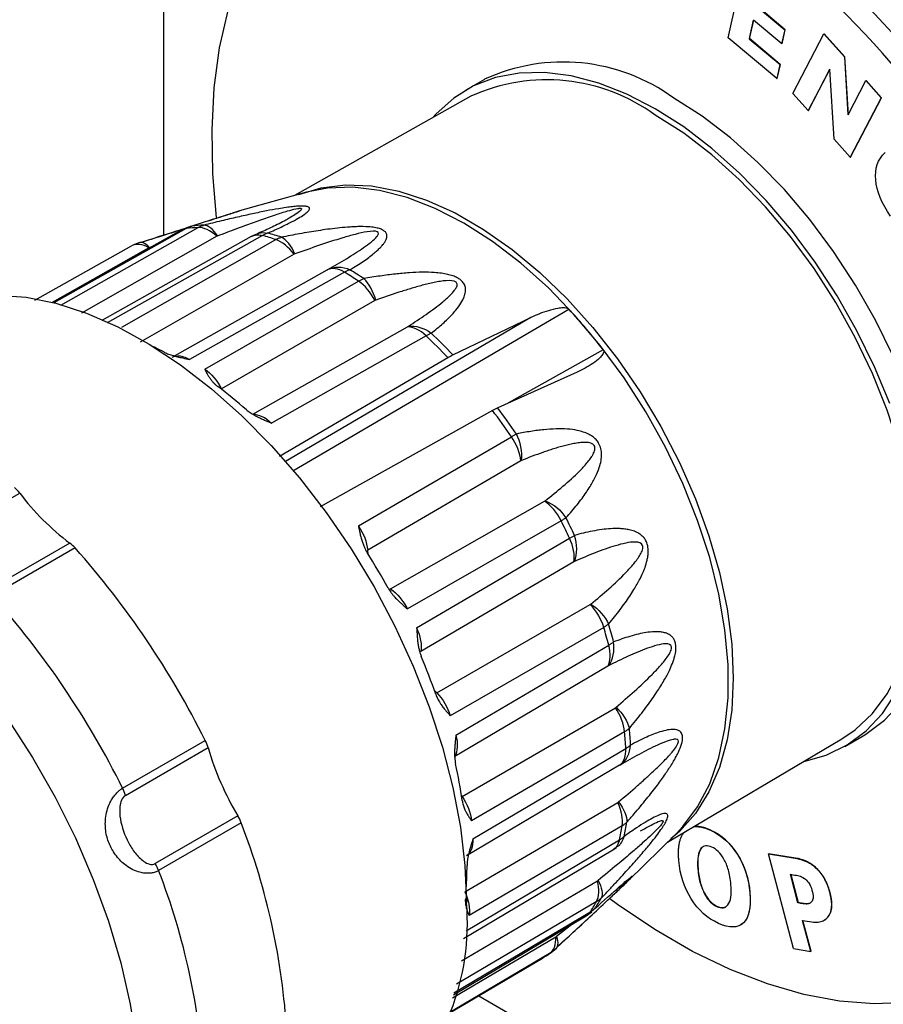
# Model space of a CAD drawing. Header units: millimetres. Extents: x 19 to 819, y 19 to 629.
# Tile 27 of 31: x 617 to 650, y 510 to 547. Entities that reach past the tile are written whole.
import ezdxf

# ---------------------------------------------------------------- set-up
doc = ezdxf.new("R2010")
doc.units = ezdxf.units.MM
doc.header["$LTSCALE"] = 3

msp = doc.modelspace()

# ---------------------------------------------------------------- linework, layer by layer
for p, q in [((622.724, 571.892), (622.724, 539.033)), ((644.332, 546.587), (644.957, 549.411)), ((645.417, 547.799), (646.501, 546.889)), ((646.508, 546.893), (645.424, 547.803)), ((645.298, 547.261), (645.139, 546.547)), ((645.147, 546.551), (645.303, 547.256)), ((646.382, 546.351), (645.298, 547.261)), ((646.501, 546.889), (646.382, 546.351)), ((646.389, 546.355), (646.508, 546.893)), ((646.501, 546.889), (646.508, 546.893)), ((646.802, 544.459), (647.993, 546.735)), ((647.993, 546.735), (648, 546.739)), ((647.993, 546.735), (648.783, 545.855)), ((648.79, 545.859), (648, 546.739)), ((646.196, 545.022), (644.332, 546.587)), ((645.139, 546.547), (645.147, 546.551)), ((645.139, 546.547), (646.315, 545.56)), ((646.322, 545.564), (645.147, 546.551)), ((646.382, 546.351), (646.389, 546.355)), ((648.783, 545.855), (648.79, 545.859)), ((648.783, 545.855), (648.92, 543.64)), ((648.926, 543.652), (648.79, 545.859)), ((646.315, 545.56), (646.196, 545.022)), ((646.203, 545.026), (646.322, 545.564)), ((646.315, 545.56), (646.322, 545.564)), ((648.22, 545.39), (647.391, 543.804)), ((647.398, 543.808), (648.221, 545.382)), ((648.38, 542.703), (648.22, 545.39)), ((634.999, 544.994), (634.292, 544.586)), ((646.196, 545.022), (646.203, 545.026)), ((648.92, 543.64), (649.602, 544.944)), ((649.602, 544.944), (649.609, 544.948)), ((649.602, 544.944), (650.19, 544.289)), ((650.197, 544.293), (649.609, 544.948)), ((647.391, 543.804), (646.802, 544.459)), ((634.486, 544.351), (627.728, 540.546)), ((650.19, 544.289), (649, 542.013)), ((649.007, 542.017), (650.197, 544.293)), ((650.19, 544.289), (650.197, 544.293)), ((647.391, 543.804), (647.398, 543.808)), ((649, 542.013), (648.38, 542.703)), ((649, 542.013), (649.007, 542.017)), ((628.188, 540.674), (625.629, 539.961)), ((627.359, 539.585), (627.279, 539.54)), ((623.421, 539.236), (618.462, 536.449)), ((623.583, 539.287), (618.52, 536.441)), ((618.787, 536.351), (624.042, 539.323)), ((623.659, 539.342), (623.421, 539.236)), ((623.718, 539.344), (623.613, 539.311)), ((623.665, 539.322), (623.799, 539.378)), ((624.755, 538.99), (619.583, 536.052)), ((626.08, 538.98), (620.354, 535.762)), ((626.502, 539.019), (620.558, 535.68)), ((621.121, 535.508), (627.016, 538.862)), ((624.784, 539.003), (624.755, 538.99)), ((626.247, 539.062), (626.08, 538.98)), ((617.797, 536.539), (621.495, 538.622)), ((622.16, 538.544), (618.455, 536.45)), ((621.795, 538.748), (621.549, 538.65)), ((622.189, 538.558), (622.16, 538.544)), ((622.189, 538.558), (622.286, 538.599)), ((627.718, 538.299), (621.83, 534.934)), ((627.748, 538.313), (627.718, 538.299)), ((630.762, 538.328), (630.76, 538.327)), ((623.046, 534.357), (628.982, 537.7)), ((629.649, 537.612), (623.718, 534.275)), ((624.296, 533.905), (630.176, 537.275)), ((630.811, 536.529), (624.936, 533.147)), ((630.84, 536.542), (630.811, 536.529)), ((627.674, 530.008), (638.233, 536.198)), ((636.783, 535.882), (627.385, 530.371)), ((633.792, 534.451), (636.783, 535.882)), ((626.133, 532.18), (632.055, 535.524)), ((632.768, 535.182), (626.853, 531.84)), ((627.153, 530.569), (633.597, 534.347)), ((639.551, 534.64), (635.925, 532.611)), ((638.55, 533.792), (635.508, 532.423)), ((624.948, 533.122), (624.936, 533.147)), ((635.31, 532.322), (628.72, 528.638)), ((630.177, 527.91), (636.035, 531.319)), ((636.392, 530.397), (630.533, 526.978)), ((614.053, 527.337), (617.215, 529.162)), ((631.411, 525.492), (637.304, 528.853)), ((637.304, 528.853), (637.329, 528.87)), ((637.936, 528.101), (632.052, 524.735)), ((619.132, 527.25), (615.97, 525.425)), ((632.407, 524.003), (638.259, 527.433)), ((619.335, 527.063), (616.173, 525.238)), ((630.556, 526.82), (630.533, 526.978)), ((638.427, 526.533), (632.572, 523.095)), ((638.454, 526.547), (638.427, 526.533)), ((633.175, 521.521), (639.054, 524.898)), ((639.566, 524.025), (633.696, 520.641)), ((633.907, 519.898), (639.759, 523.346)), ((639.724, 522.542), (633.867, 519.087)), ((639.75, 522.556), (639.724, 522.542)), ((633.175, 521.521), (633.083, 521.621)), ((634.147, 517.554), (640.014, 520.948)), ((640.365, 520.026), (634.505, 516.621)), ((621.154, 517.87), (624.316, 519.695)), ((642.009, 515.807), (648.685, 519.756)), ((648.791, 519.471), (649.498, 519.879)), ((621.262, 517.596), (624.423, 519.421)), ((634.556, 515.927), (640.412, 519.392)), ((640.177, 518.747), (634.314, 515.28)), ((640.203, 518.762), (640.177, 518.747)), ((634.147, 517.554), (634.123, 517.589)), ((634.248, 513.91), (640.108, 517.324)), ((625.564, 516.81), (622.402, 514.985)), ((625.694, 516.541), (622.532, 514.716)), ((640.268, 516.427), (634.415, 513.001)), ((643.647, 516.261), (643.654, 516.265)), ((634.302, 512.412), (640.165, 515.889)), ((640.499, 514.325), (642.35, 516.141)), ((634.194, 512.122), (639.914, 515.511)), ((639.914, 515.511), (640.052, 515.602)), ((643.288, 515.557), (643.295, 515.561)), ((645.867, 515.358), (645.874, 515.362)), ((646.825, 511.732), (645.867, 515.358)), ((645.867, 515.358), (646.9, 515.191)), ((646.907, 515.195), (645.874, 515.362)), ((646.9, 515.191), (646.907, 515.195)), ((643.171, 514.767), (643.178, 514.771)), ((647.662, 514.84), (647.669, 514.844)), ((634.119, 511.267), (639.327, 514.32)), ((646.714, 514.574), (646.809, 514.559)), ((647.001, 513.487), (646.714, 514.574)), ((646.723, 514.573), (647.008, 513.491)), ((643.438, 513.807), (643.445, 513.811)), ((645.165, 513.859), (645.172, 513.863)), ((648.216, 513.884), (648.223, 513.888)), ((639.284, 513.52), (633.934, 510.369)), ((639.067, 513.114), (639.204, 513.247)), ((643.903, 513.342), (643.91, 513.346)), ((647.008, 513.491), (647.001, 513.487)), ((647.049, 513.479), (647.001, 513.487)), ((647.008, 513.491), (647.056, 513.483)), ((647.056, 513.483), (647.049, 513.479)), ((647.374, 513.451), (647.367, 513.447)), ((633.812, 509.968), (638.9, 512.984)), ((633.832, 510.034), (639.039, 513.121)), ((638.9, 512.984), (639.113, 513.14)), ((647.18, 512.811), (647.529, 512.754)), ((647.494, 511.624), (647.18, 512.811)), ((647.501, 511.628), (647.189, 512.809)), ((648.001, 512.815), (648.008, 512.819)), ((648.222, 513.061), (648.215, 513.057)), ((638.843, 512.768), (637.761, 511.759)), ((638.401, 512.688), (637.761, 512.196)), ((644.804, 512.635), (644.811, 512.64)), ((633.775, 509.845), (637.734, 512.178)), ((637.568, 511.589), (637.742, 511.736)), ((646.825, 511.732), (647.494, 511.624)), ((637.492, 511.54), (633.588, 509.231)), ((633.658, 509.26), (637.224, 511.37)), ((637.565, 511.596), (637.492, 511.54)), ((647.494, 511.624), (647.501, 511.628)), ((634.781, 509.925), (730.637, 454.589))]:
    msp.add_line(p, q)
at = {"flags": 128}
for points in [[(624.743, 539.705), (624.604, 541.374), (624.575, 543.056), (624.663, 544.667), (624.868, 546.197), (625.189, 547.635), (625.623, 548.973), (626.168, 550.2), (626.821, 551.308), (627.575, 552.292), (628.428, 553.143), (629.372, 553.856), (630.402, 554.427), (631.511, 554.852), (632.691, 555.127), (633.935, 555.251), (635.235, 555.224), (636.581, 555.044), (637.964, 554.715), (639.376, 554.237), (640.808, 553.614), (642.249, 552.85)], [(641.542, 543.868), (640.452, 544.43), (639.374, 544.852), (638.321, 545.128), (637.305, 545.256), (636.336, 545.234), (635.427, 545.062), (634.587, 544.743), (633.825, 544.28), (633.151, 543.677), (633.01, 543.52)], [(649.498, 519.879), (649.595, 519.936), (650.313, 520.47), (650.941, 521.139), (651.469, 521.936), (651.894, 522.852), (652.209, 523.877), (652.411, 524.999), (652.498, 526.205), (652.469, 527.481), (652.324, 528.814), (652.065, 530.188), (651.695, 531.587), (651.218, 532.996), (650.639, 534.399), (649.965, 535.779), (649.203, 537.121), (648.363, 538.411), (647.454, 539.632), (646.485, 540.773), (645.469, 541.818), (644.416, 542.758), (643.338, 543.58), (642.249, 544.276)], [(650.511, 532.588), (649.932, 533.99), (649.258, 535.371), (648.496, 536.713), (647.656, 538.003), (646.747, 539.224), (645.778, 540.364), (644.762, 541.41), (643.709, 542.35), (642.631, 543.172), (641.542, 543.868)], [(648.685, 519.756), (649.194, 520.104), (649.852, 520.724), (650.413, 521.476), (650.869, 522.352), (651.216, 523.341), (651.45, 524.432), (651.568, 525.613), (651.568, 526.868), (651.45, 528.184), (651.216, 529.545), (650.869, 530.935), (650.413, 532.338), (649.852, 533.738), (649.194, 535.117), (648.447, 536.46), (647.618, 537.751), (646.718, 538.975), (645.758, 540.118), (644.748, 541.166), (643.7, 542.106), (642.627, 542.929), (641.542, 543.623)], [(627.9, 540.593), (628.753, 540.848), (629.69, 540.958), (630.683, 540.916), (631.72, 540.721), (632.788, 540.375), (633.876, 539.884), (634.97, 539.253), (636.057, 538.488), (637.126, 537.6), (638.162, 536.598), (639.155, 535.494), (640.092, 534.302), (640.963, 533.035), (641.757, 531.708), (642.466, 530.336), (643.08, 528.936), (643.592, 527.524), (643.997, 526.117), (644.29, 524.731), (644.467, 523.382), (644.526, 522.086), (644.467, 520.859), (644.29, 519.715), (643.997, 518.667), (643.592, 517.727), (643.08, 516.907), (642.466, 516.215), (642.137, 515.932)], [(642.35, 516.141), (642.597, 516.4), (643.162, 517.158), (643.622, 518.042), (643.972, 519.039), (644.208, 520.14), (644.326, 521.33), (644.326, 522.596), (644.208, 523.923), (643.972, 525.295), (643.622, 526.697), (643.162, 528.112), (642.597, 529.523), (641.933, 530.914), (641.179, 532.268), (640.343, 533.57), (639.436, 534.805), (638.467, 535.957), (637.449, 537.013), (636.393, 537.962), (635.311, 538.791), (634.216, 539.492), (633.121, 540.055), (632.039, 540.475), (630.983, 540.746), (629.964, 540.865), (628.996, 540.832), (628.188, 540.674)], [(616.354, 536.739), (617.457, 536.657), (618.6, 536.426), (619.775, 536.048), (620.968, 535.526), (622.171, 534.866), (623.37, 534.073), (624.555, 533.154), (625.716, 532.12), (626.84, 530.978), (627.918, 529.741), (628.939, 528.418), (629.895, 527.023), (630.776, 525.569), (631.573, 524.07), (632.28, 522.538), (632.889, 520.989), (633.396, 519.437), (633.795, 517.897), (634.083, 516.383), (634.257, 514.908), (634.315, 513.488)], [(647.226, 518.893), (648.085, 519.136), (648.887, 519.528), (649.606, 520.061), (650.233, 520.731), (650.762, 521.528)], [(616.759, 520.514), (617.705, 519.046), (618.57, 517.525), (619.347, 515.964), (620.03, 514.378), (620.611, 512.781), (621.085, 511.187), (621.449, 509.611), (621.699, 508.067)], [(653.02, 510.032), (652.405, 509.865), (651.191, 509.665), (649.919, 509.617), (648.595, 509.72), (647.229, 509.975), (645.83, 510.379), (644.407, 510.93), (642.97, 511.624), (641.528, 512.456), (640.09, 513.422), (639.805, 513.63)]]:
    msp.add_lwpolyline(points, dxfattribs=at)
for centre, radius, start, end in [((621.676, 520.394), 39.152, 10.1255, 57.0768), ((620.968, 519.985), 39.153, 10.1397, 57.0764), ((638.013, 538.464), 7.193, 53.9191, 114.7704), ((637.389, 537.936), 7.042, 53.8668, 114.3498), ((624.318, 532.94), 6.39, 92.47, 96.5998), ((624.535, 533.043), 6.377, 92.4483, 96.6215), ((623.797, 529.233), 10.153, 71.5123, 74.545), ((624.014, 529.344), 10.133, 71.4964, 74.5609), ((621.487, 524.05), 16.017, 56.2548, 58.5132), ((621.264, 523.928), 16.049, 56.2666, 58.5015), ((621.648, 520.833), 22.609, 37.6394, 42.8119), ((617.118, 518.803), 22.653, 43.3286, 46.304), ((617.353, 518.938), 22.603, 43.341, 46.3136), ((616.297, 522.5), 13.669, 61.9422, 63.7278), ((613.169, 517.727), 19.385, 48.9836, 53.1575), ((614.511, 516.488), 26.358, 34.5128, 37.1958), ((614.277, 516.353), 26.408, 34.5211, 37.2073), ((616.021, 528.253), 1.5, 37.2644, 48.2265), ((624.924, 534.974), 9.655, 217.0131, 233.1313), ((613.96, 516.082), 26.82, 25.0374, 26.6244), ((614.197, 516.219), 26.766, 25.0291, 26.6327), ((618.329, 526.171), 1.345, 41.5886, 53.3824), ((594.219, 504.717), 33.618, 26.4564, 41.6591), ((607.368, 512.3), 27.359, 28.911, 32.2281), ((591.057, 502.892), 33.618, 26.4564, 41.6591), ((617.759, 517.529), 22.967, 14.9812, 16.7572), ((617.529, 517.394), 23.013, 14.9904, 16.7479), ((609.094, 513.072), 25.467, 19.2377, 22.7171), ((623.6, 518.472), 16.837, 3.131, 5.2956), ((623.818, 518.604), 16.803, 3.1196, 5.3069), ((622.872, 518.97), 1.616, 16.2273, 26.6582), ((635.222, 522.584), 11.252, 196.3253, 210.873), ((614.207, 514.481), 20.157, 8.3122, 12.3788), ((624.107, 515.943), 1.696, 20.6712, 30.7708), ((629.843, 518.322), 10.755, 347.66, 350.6053), ((601.028, 506.983), 26.453, 3.3306, 21.1823), ((629.637, 518.189), 10.776, 347.6753, 350.59), ((597.866, 505.158), 26.453, 3.3306, 21.1823), ((620.303, 514.951), 14.032, 356.2886, 359.8316), ((633.65, 516.965), 6.693, 326.4017, 330.4425), ((625.158, 512.689), 9.192, 311.9202, 4.9862), ((633.452, 516.83), 6.706, 326.4227, 330.4215), ((634.549, 515.893), 5.255, 300.6109, 304.066)]:
    msp.add_arc(centre, radius, start, end)
for points, knots in [([(650.545, 539.758), (650.207, 540.251), (650.018, 540.714), (649.934, 541.583), (650.055, 541.932), (650.337, 542.195)], [-2, -2, -2, -2, -1, -1, 0, 0, 0, 0]), ([(625.629, 539.961), (625.632, 539.962), (625.644, 539.965), (625.448, 539.901), (624.875, 539.715), (624.229, 539.512), (623.799, 539.378)], [0, 0, 0, 0, 0.047457, 0.18844, 0.460814, 1, 1, 1, 1]), ([(626.712, 539.111), (626.802, 539.151), (626.978, 539.228), (627.223, 539.341), (627.443, 539.447), (627.64, 539.547), (627.848, 539.66), (628.051, 539.781), (628.211, 539.9), (628.295, 539.993), (628.314, 540.051), (628.296, 540.087), (628.257, 540.116), (628.174, 540.14), (628.022, 540.148), (627.852, 540.141), (627.645, 540.122), (627.399, 540.09), (627.065, 540.036), (626.632, 539.956), (626.107, 539.847), (625.532, 539.719), (624.911, 539.573), (624.485, 539.469), (624.262, 539.414)], [0, 0, 0, 0, 0.055996, 0.108641, 0.157969, 0.204022, 0.246852, 0.314411, 0.371365, 0.411439, 0.445489, 0.459287, 0.472405, 0.500373, 0.519799, 0.541126, 0.565748, 0.594658, 0.629009, 0.686112, 0.753771, 0.827287, 0.909299, 1, 1, 1, 1]), ([(624.453, 539.584), (624.493, 539.597), (624.699, 539.663), (625.011, 539.764), (625.308, 539.859), (625.453, 539.906), (625.537, 539.932), (625.595, 539.951), (625.632, 539.962), (625.63, 539.961), (625.629, 539.961)], [0, 0, 0, 0, 0.0814722, 0.4220093, 0.6132917, 0.6950111, 0.7717374, 0.857815, 0.9478711, 1, 1, 1, 1]), ([(624.784, 539.003), (624.908, 539.051), (625.147, 539.142), (625.495, 539.274), (625.82, 539.394), (626.12, 539.504), (626.51, 539.645), (626.95, 539.798), (627.41, 539.944), (627.712, 540.028), (627.875, 540.057), (627.933, 540.062), (627.963, 540.061), (627.983, 540.056), (628.001, 540.047), (628.007, 540.02), (627.938, 539.943), (627.771, 539.827), (627.56, 539.697), (627.418, 539.618), (627.359, 539.585)], [0, 0, 0, 0, 0.088607, 0.170851, 0.246739, 0.316282, 0.379492, 0.514052, 0.612456, 0.676158, 0.696626, 0.704822, 0.712291, 0.718541, 0.725164, 0.740633, 0.775637, 0.861592, 0.943139, 1, 1, 1, 1]), ([(625.636, 539.963), (625.613, 539.957), (625.585, 539.949), (625.527, 539.927), (625.516, 539.923)], [0, 0, 0, 0, 0.7968693, 1, 1, 1, 1]), ([(627.338, 539.572), (627.161, 539.481), (626.802, 539.297), (626.451, 539.148), (626.273, 539.073)], [0, 0, 0, 0, 0.491917, 1, 1, 1, 1]), ([(621.825, 538.749), (622.4, 538.929), (623.03, 539.127), (623.702, 539.343), (623.761, 539.362)], [0, 0, 0, 0, 0.913049, 1, 1, 1, 1]), ([(623.519, 539.28), (623.412, 539.246), (622.835, 539.062), (622.294, 538.892), (621.853, 538.752)], [0, 0, 0, 0, 0.1849378, 1, 1, 1, 1]), ([(623.422, 539.234), (623.427, 539.238), (623.472, 539.272), (623.531, 539.28), (623.583, 539.287)], [0, 0, 0, 0, 0.111138, 1, 1, 1, 1]), ([(623.799, 539.378), (623.762, 539.366), (623.689, 539.343), (623.619, 539.306), (623.583, 539.287)], [0, 0, 0, 0, 0.500298, 1, 1, 1, 1]), ([(624.042, 539.323), (624.078, 539.342), (624.149, 539.379), (624.224, 539.403), (624.262, 539.414)], [0, 0, 0, 0, 0.499702, 1, 1, 1, 1]), ([(630.762, 538.328), (630.809, 538.368), (630.9, 538.445), (631.018, 538.558), (631.113, 538.665), (631.186, 538.765), (631.237, 538.859), (631.267, 538.954), (631.272, 539.052), (631.224, 539.148), (631.126, 539.227), (630.982, 539.287), (630.791, 539.329), (630.51, 539.358), (630.229, 539.361), (629.962, 539.35), (629.7, 539.332), (629.246, 539.29), (628.759, 539.224), (628.281, 539.147), (627.929, 539.086), (627.574, 539.021), (627.345, 538.975), (627.23, 538.953)], [0, 0, 0, 0, 0.051359, 0.098594, 0.141802, 0.18111, 0.216685, 0.248755, 0.287293, 0.322599, 0.351225, 0.37795, 0.407959, 0.443178, 0.5067, 0.535112, 0.56858, 0.630891, 0.754351, 0.812856, 0.877187, 0.938399, 1, 1, 1, 1]), ([(629.008, 537.714), (629.25, 537.851), (629.724, 538.128), (630.28, 538.481), (630.673, 538.769), (630.873, 538.951), (630.961, 539.089), (630.909, 539.204), (630.513, 539.173), (630.053, 539.064), (629.421, 538.887), (628.655, 538.635), (628.048, 538.422), (627.748, 538.313)], [0, 0, 0, 0, 0.1185499, 0.2370999, 0.2963749, 0.3556498, 0.3852873, 0.4149248, 0.4741998, 0.5334748, 0.5927497, 0.7112997, 0.8298496, 0.8298496, 0.8298496, 0.8298496]), ([(626.083, 538.975), (626.113, 538.993), (626.186, 539.035), (626.329, 539.053), (626.445, 539.03), (626.502, 539.019)], [0, 0, 0, 0, 0.257903, 0.629027, 1, 1, 1, 1]), ([(626.227, 539.022), (626.266, 539.05), (626.403, 539.15), (626.583, 539.127), (626.712, 539.111)], [0, 0, 0, 0, 0.284313, 1, 1, 1, 1]), ([(626.712, 539.111), (626.677, 539.099), (626.607, 539.075), (626.537, 539.038), (626.502, 539.019)], [0, 0, 0, 0, 0.500298, 1, 1, 1, 1]), ([(627.016, 538.862), (627.051, 538.881), (627.122, 538.918), (627.194, 538.941), (627.23, 538.953)], [0, 0, 0, 0, 0.499702, 1, 1, 1, 1]), ([(629.852, 537.708), (629.942, 537.763), (630.117, 537.868), (630.357, 538.026), (630.572, 538.178), (630.699, 538.278), (630.76, 538.327)], [0, 0, 0, 0, 0.275388, 0.533701, 0.775152, 1, 1, 1, 1]), ([(629.852, 537.708), (629.819, 537.695), (629.753, 537.669), (629.683, 537.631), (629.649, 537.612)], [0, 0, 0, 0, 0.500298, 1, 1, 1, 1]), ([(630.176, 537.275), (630.211, 537.294), (630.28, 537.331), (630.349, 537.356), (630.384, 537.368)], [0, 0, 0, 0, 0.499702, 1, 1, 1, 1]), ([(632.965, 535.283), (633.043, 535.345), (633.195, 535.465), (633.406, 535.647), (633.594, 535.822), (633.761, 535.991), (633.935, 536.189), (634.101, 536.412), (634.227, 536.649), (634.282, 536.853), (634.283, 537), (634.254, 537.106), (634.206, 537.203), (634.113, 537.31), (633.958, 537.41), (633.787, 537.481), (633.583, 537.538), (633.343, 537.579), (633.021, 537.609), (632.608, 537.617), (632.112, 537.595), (631.57, 537.545), (630.988, 537.469), (630.592, 537.403), (630.384, 537.368)], [0, 0, 0, 0, 0.055984, 0.108617, 0.157931, 0.203971, 0.246786, 0.314359, 0.371317, 0.411357, 0.445384, 0.459184, 0.472304, 0.500266, 0.519697, 0.541019, 0.565631, 0.594546, 0.628911, 0.685963, 0.753559, 0.827126, 0.90921, 1, 1, 1, 1]), ([(632.081, 535.54), (632.316, 535.691), (632.777, 535.998), (633.262, 536.357), (633.554, 536.606), (633.69, 536.733), (633.792, 536.84), (633.854, 536.917), (633.885, 536.96), (633.927, 537.027), (633.976, 537.125), (633.921, 537.289), (633.61, 537.304), (633.312, 537.265), (633.082, 537.223), (632.853, 537.171), (632.624, 537.113), (632.396, 537.05), (632.171, 536.984), (631.947, 536.916), (631.502, 536.774), (631.133, 536.647), (630.84, 536.542)], [0, 0, 0, 0, 0.1185559, 0.2371119, 0.2667508, 0.2963898, 0.3260288, 0.3408483, 0.348258, 0.3556678, 0.3853068, 0.4149458, 0.4742237, 0.5038627, 0.5335017, 0.5631407, 0.5927797, 0.6224186, 0.6520576, 0.6816966, 0.7113356, 0.8298915, 0.8298915, 0.8298915, 0.8298915]), ([(638.233, 536.198), (638.219, 536.213), (638.199, 536.223), (638.16, 536.237), (638.141, 536.241), (638.084, 536.25), (638.048, 536.251), (637.943, 536.249), (637.877, 536.241), (637.685, 536.209), (637.565, 536.177), (637.212, 536.07), (636.992, 535.982), (636.783, 535.882)], [0, 0, 0, 0, 0.03125, 0.03125, 0.0625, 0.0625, 0.125, 0.125, 0.25, 0.25, 0.5, 0.5, 1, 1, 1, 1]), ([(632.965, 535.283), (632.934, 535.268), (632.871, 535.239), (632.802, 535.201), (632.768, 535.182)], [0, 0, 0, 0, 0.500298, 1, 1, 1, 1]), ([(622.726, 534.562), (622.749, 534.551), (622.794, 534.528), (622.871, 534.496), (622.957, 534.465), (623.05, 534.435), (623.149, 534.406), (623.283, 534.371), (623.473, 534.328), (623.63, 534.294), (623.718, 534.275)], [0, 0, 0, 0, 0.081708, 0.168279, 0.260198, 0.357865, 0.45487, 0.559514, 0.74934, 1, 1, 1, 1]), ([(639.551, 534.64), (639.564, 534.623), (639.569, 534.604), (639.57, 534.57), (639.567, 534.555), (639.554, 534.512), (639.54, 534.487), (639.494, 534.416), (639.456, 534.374), (639.336, 534.257), (639.246, 534.189), (638.965, 533.998), (638.763, 533.888), (638.55, 533.792)], [0, 0, 0, 0, 0.03125, 0.03125, 0.0625, 0.0625, 0.125, 0.125, 0.25, 0.25, 0.5, 0.5, 1, 1, 1, 1]), ([(624.296, 533.905), (624.32, 533.86), (624.359, 533.785), (624.421, 533.672), (624.483, 533.572), (624.555, 533.472), (624.63, 533.385), (624.707, 533.308), (624.765, 533.262), (624.793, 533.24)], [0, 0, 0, 0, 0.20017, 0.331705, 0.495375, 0.641928, 0.770943, 0.889951, 1, 1, 1, 1]), ([(625.891, 532.353), (625.912, 532.335), (625.957, 532.298), (626.032, 532.245), (626.115, 532.192), (626.22, 532.131), (626.353, 532.061), (626.501, 531.991), (626.671, 531.918), (626.784, 531.869), (626.853, 531.84)], [0, 0, 0, 0, 0.081628, 0.168114, 0.25994, 0.357507, 0.50419, 0.667967, 0.799643, 1, 1, 1, 1]), ([(636.035, 531.319), (636.069, 531.338), (636.137, 531.377), (636.199, 531.407), (636.231, 531.423)], [0, 0, 0, 0, 0.499702, 1, 1, 1, 1]), ([(638.123, 528.218), (638.199, 528.302), (638.344, 528.465), (638.549, 528.712), (638.734, 528.952), (638.899, 529.184), (639.076, 529.457), (639.25, 529.767), (639.39, 530.098), (639.468, 530.388), (639.49, 530.6), (639.48, 530.756), (639.453, 530.899), (639.39, 531.061), (639.272, 531.217), (639.137, 531.332), (638.971, 531.429), (638.773, 531.507), (638.504, 531.576), (638.153, 531.619), (637.728, 531.624), (637.261, 531.592), (636.756, 531.526), (636.412, 531.458), (636.231, 531.423)], [0, 0, 0, 0, 0.055981, 0.1086, 0.15789, 0.203895, 0.246666, 0.3143, 0.371283, 0.411365, 0.445426, 0.459234, 0.472359, 0.500336, 0.51977, 0.541104, 0.565735, 0.594648, 0.629027, 0.686159, 0.753857, 0.827357, 0.909342, 1, 1, 1, 1]), ([(637.329, 528.87), (637.559, 529.05), (638.01, 529.417), (638.49, 529.849), (638.787, 530.157), (638.926, 530.315), (639.033, 530.45), (639.099, 530.547), (639.134, 530.604), (639.182, 530.69), (639.241, 530.82), (639.22, 531.054), (638.952, 531.113), (638.687, 531.097), (638.479, 531.068), (638.271, 531.025), (638.062, 530.974), (637.854, 530.916), (637.648, 530.854), (637.442, 530.788), (637.034, 530.648), (636.691, 530.519), (636.419, 530.411)], [0, 0, 0, 0, 0.1186077, 0.2372154, 0.2668673, 0.2965193, 0.3261712, 0.3409971, 0.3484101, 0.3558231, 0.385475, 0.415127, 0.4744308, 0.5040827, 0.5337347, 0.5633866, 0.5930385, 0.6226904, 0.6523424, 0.6819943, 0.7116462, 0.8302539, 0.8302539, 0.8302539, 0.8302539]), ([(630.177, 527.91), (630.191, 527.842), (630.215, 527.728), (630.252, 527.557), (630.291, 527.405), (630.339, 527.254), (630.392, 527.119), (630.447, 526.999), (630.491, 526.926), (630.511, 526.89)], [0, 0, 0, 0, 0.200272, 0.331878, 0.495613, 0.642231, 0.771135, 0.890043, 1, 1, 1, 1]), ([(638.123, 528.218), (638.095, 528.199), (638.037, 528.161), (637.969, 528.121), (637.936, 528.101)], [0, 0, 0, 0, 0.500298, 1, 1, 1, 1]), ([(638.259, 527.433), (638.293, 527.452), (638.361, 527.492), (638.42, 527.526), (638.45, 527.544)], [0, 0, 0, 0, 0.499702, 1, 1, 1, 1]), ([(639.751, 524.15), (639.828, 524.243), (639.978, 524.423), (640.19, 524.694), (640.385, 524.958), (640.561, 525.213), (640.754, 525.514), (640.948, 525.853), (641.111, 526.205), (641.2, 526.474), (641.244, 526.658), (641.272, 526.828), (641.276, 527.032), (641.233, 527.245), (641.146, 527.409), (641.04, 527.528), (640.902, 527.63), (640.734, 527.711), (640.554, 527.76), (640.371, 527.788), (640.13, 527.808), (639.838, 527.806), (639.486, 527.768), (639.141, 527.708), (638.789, 527.634), (638.563, 527.574), (638.45, 527.544)], [0, 0, 0, 0, 0.055715, 0.108217, 0.157539, 0.203725, 0.246826, 0.314824, 0.371542, 0.407619, 0.427294, 0.444434, 0.472042, 0.500253, 0.519426, 0.540667, 0.565357, 0.59543, 0.628886, 0.658171, 0.690312, 0.753765, 0.810399, 0.876663, 0.938269, 1, 1, 1, 1]), ([(639.079, 524.916), (639.311, 525.107), (639.767, 525.498), (640.314, 526.01), (640.72, 526.451), (640.941, 526.744), (641.065, 526.99), (641.078, 527.236), (640.785, 527.312), (640.412, 527.254), (639.884, 527.118), (639.238, 526.881), (638.714, 526.662), (638.454, 526.547)], [0, 0, 0, 0, 0.1186114, 0.2372228, 0.2965285, 0.3558342, 0.3854871, 0.4151399, 0.4744456, 0.5337513, 0.593057, 0.7116685, 0.8302799, 0.8302799, 0.8302799, 0.8302799]), ([(631.317, 525.527), (631.332, 525.5), (631.364, 525.446), (631.419, 525.366), (631.481, 525.285), (631.561, 525.191), (631.663, 525.084), (631.778, 524.974), (631.91, 524.858), (631.999, 524.781), (632.052, 524.735)], [0, 0, 0, 0, 0.0816921, 0.1682493, 0.2601535, 0.3578072, 0.5044244, 0.6681417, 0.7997447, 1, 1, 1, 1]), ([(639.751, 524.15), (639.723, 524.129), (639.667, 524.086), (639.599, 524.046), (639.566, 524.025)], [0, 0, 0, 0, 0.500298, 1, 1, 1, 1]), ([(632.407, 524.003), (632.412, 523.929), (632.419, 523.807), (632.432, 523.623), (632.449, 523.459), (632.474, 523.297), (632.505, 523.153), (632.54, 523.024), (632.571, 522.945), (632.585, 522.907)], [0, 0, 0, 0, 0.200272, 0.331878, 0.495614, 0.642231, 0.771136, 0.890043, 1, 1, 1, 1]), ([(640.549, 520.159), (640.631, 520.257), (640.79, 520.449), (641.017, 520.737), (641.229, 521.016), (641.423, 521.285), (641.639, 521.602), (641.861, 521.955), (642.058, 522.32), (642.179, 522.596), (642.247, 522.784), (642.298, 522.956), (642.334, 523.16), (642.33, 523.371), (642.28, 523.53), (642.206, 523.642), (642.102, 523.734), (641.968, 523.804), (641.819, 523.84), (641.663, 523.855), (641.456, 523.857), (641.2, 523.833), (640.886, 523.769), (640.575, 523.683), (640.256, 523.582), (640.049, 523.504), (639.946, 523.465)], [0, 0, 0, 0, 0.055682, 0.108145, 0.157425, 0.203564, 0.246613, 0.31464, 0.371382, 0.407449, 0.427107, 0.444242, 0.471844, 0.500041, 0.519217, 0.540463, 0.565163, 0.595204, 0.628625, 0.657862, 0.689911, 0.753356, 0.810263, 0.876699, 0.938166, 1, 1, 1, 1]), ([(640.04, 520.966), (640.276, 521.167), (640.746, 521.575), (641.312, 522.106), (641.745, 522.561), (641.988, 522.861), (642.139, 523.111), (642.192, 523.356), (641.944, 523.419), (641.604, 523.345), (641.115, 523.188), (640.499, 522.923), (640, 522.683), (639.75, 522.556)], [0, 0, 0, 0, 0.1185851, 0.2371702, 0.2964627, 0.3557553, 0.3854015, 0.4150478, 0.4743404, 0.5336329, 0.5929255, 0.7115105, 0.8300956, 0.8300956, 0.8300956, 0.8300956]), ([(639.759, 523.346), (639.792, 523.367), (639.86, 523.407), (639.917, 523.446), (639.946, 523.465)], [0, 0, 0, 0, 0.499702, 1, 1, 1, 1]), ([(633.139, 521.463), (633.149, 521.435), (633.17, 521.379), (633.209, 521.296), (633.254, 521.211), (633.314, 521.113), (633.392, 521.001), (633.481, 520.888), (633.584, 520.768), (633.654, 520.689), (633.696, 520.641)], [0, 0, 0, 0, 0.081717, 0.168301, 0.260233, 0.357918, 0.504504, 0.66819, 0.799774, 1, 1, 1, 1]), ([(640.549, 520.159), (640.521, 520.135), (640.466, 520.088), (640.398, 520.047), (640.365, 520.026)], [0, 0, 0, 0, 0.500298, 1, 1, 1, 1]), ([(640.454, 516.566), (640.543, 516.669), (640.716, 516.868), (640.966, 517.165), (641.199, 517.45), (641.416, 517.722), (641.659, 518.039), (641.916, 518.391), (642.14, 518.731), (642.292, 518.987), (642.412, 519.209), (642.529, 519.473), (642.603, 519.77), (642.565, 519.96), (642.481, 520.062), (642.368, 520.106), (642.214, 520.126), (641.997, 520.102), (641.653, 520.011), (641.181, 519.823), (640.802, 519.626), (640.596, 519.519)], [0, 0, 0, 0, 0.056117, 0.108818, 0.158135, 0.204109, 0.246793, 0.314267, 0.371241, 0.398083, 0.422059, 0.461299, 0.500016, 0.532176, 0.564578, 0.597521, 0.629171, 0.685962, 0.753604, 0.865831, 1, 1, 1, 1]), ([(633.907, 519.898), (633.9, 519.823), (633.888, 519.7), (633.871, 519.516), (633.86, 519.352), (633.857, 519.19), (633.862, 519.046), (633.873, 518.918), (633.888, 518.84), (633.895, 518.802)], [0, 0, 0, 0, 0.200276, 0.331885, 0.495623, 0.642244, 0.771143, 0.890046, 1, 1, 1, 1]), ([(640.134, 517.343), (640.378, 517.548), (640.742, 517.86), (641.148, 518.222), (641.386, 518.44), (641.622, 518.661), (641.867, 518.902), (642.06, 519.108), (642.145, 519.204), (642.196, 519.265), (642.318, 519.411), (642.51, 519.713), (642.338, 519.754), (642.2, 519.731), (642.1, 519.707), (641.903, 519.64), (641.507, 519.471), (640.922, 519.171), (640.443, 518.902), (640.203, 518.762)], [0, 0, 0, 0, 0.1185494, 0.1778241, 0.2000521, 0.2370988, 0.2963735, 0.3260109, 0.3408296, 0.3445342, 0.3556482, 0.4149229, 0.4741976, 0.481607, 0.503835, 0.5334724, 0.5927471, 0.7112965, 0.8298459, 0.8298459, 0.8298459, 0.8298459]), ([(640.412, 519.392), (640.445, 519.412), (640.512, 519.453), (640.568, 519.497), (640.596, 519.519)], [0, 0, 0, 0, 0.499702, 1, 1, 1, 1]), ([(622.532, 514.716), (622.511, 514.705), (622.468, 514.682), (622.398, 514.655), (622.324, 514.634), (622.245, 514.62), (622.135, 514.61), (621.992, 514.613), (621.782, 514.653), (621.54, 514.743), (621.22, 514.938), (620.903, 515.255), (620.641, 515.694), (620.519, 516.101), (620.487, 516.442), (620.497, 516.722), (620.549, 517.011), (620.642, 517.263), (620.748, 517.46), (620.848, 517.599), (620.95, 517.713), (621.05, 517.803), (621.12, 517.848), (621.154, 517.87)], [0, 0, 0, 0, 0.0178651, 0.0358425, 0.054038, 0.0725531, 0.0914834, 0.1292272, 0.1673293, 0.2288512, 0.2908614, 0.3981802, 0.4998894, 0.6015447, 0.6554079, 0.7093231, 0.7714828, 0.8326821, 0.8707793, 0.9086125, 0.9399058, 0.970212, 1, 1, 1, 1]), ([(621.262, 517.596), (621.197, 517.559), (621.097, 517.416), (621.026, 517.086), (621.066, 516.518), (621.284, 515.918), (621.619, 515.383), (621.896, 515.096), (622.175, 514.947), (622.338, 514.948), (622.402, 514.985)], [0, 0, 0, 0, 0.0275135, 0.0550271, 0.1100542, 0.2201084, 0.2751355, 0.3301626, 0.3576761, 0.3851897, 0.3851897, 0.3851897, 0.3851897]), ([(634.152, 517.395), (634.156, 517.369), (634.166, 517.314), (634.186, 517.235), (634.212, 517.154), (634.248, 517.062), (634.298, 516.956), (634.357, 516.85), (634.429, 516.738), (634.476, 516.665), (634.505, 516.621)], [0, 0, 0, 0, 0.08176, 0.168389, 0.260371, 0.358109, 0.504661, 0.668313, 0.799845, 1, 1, 1, 1]), ([(640.98, 516.232), (641.114, 516.31), (641.349, 516.447), (641.628, 516.584), (641.787, 516.64), (641.837, 516.625), (641.842, 516.601), (641.837, 516.58), (641.825, 516.555), (641.803, 516.517), (641.743, 516.436), (641.58, 516.26), (641.338, 516.027), (641.018, 515.737), (640.602, 515.375), (640.038, 514.899), (639.598, 514.538), (639.353, 514.338)], [0, 0, 0, 0, 0.126118, 0.22049, 0.281552, 0.301165, 0.30902, 0.316185, 0.32218, 0.328539, 0.343398, 0.377011, 0.459516, 0.537732, 0.635335, 0.797468, 1, 1, 1, 1]), ([(639.472, 513.664), (639.569, 513.766), (639.758, 513.965), (640.033, 514.26), (640.292, 514.54), (640.535, 514.807), (640.81, 515.116), (641.106, 515.456), (641.397, 515.805), (641.624, 516.096), (641.769, 516.298), (641.861, 516.439), (641.935, 516.562), (641.998, 516.691), (642.026, 516.798), (642.017, 516.862), (641.98, 516.9), (641.911, 516.911), (641.794, 516.889), (641.613, 516.819), (641.364, 516.69), (641.066, 516.512), (640.726, 516.29), (640.479, 516.115), (640.35, 516.023)], [0, 0, 0, 0, 0.0559824, 0.1086058, 0.1579046, 0.2039208, 0.2467064, 0.314266, 0.3712103, 0.4112951, 0.4453613, 0.4591646, 0.4722868, 0.5002537, 0.519688, 0.541016, 0.5656378, 0.5945426, 0.6289077, 0.6860025, 0.7536629, 0.8272103, 0.9092591, 1, 1, 1, 1]), ([(640.454, 516.566), (640.426, 516.541), (640.369, 516.49), (640.302, 516.448), (640.268, 516.427)], [0, 0, 0, 0, 0.5002984, 1, 1, 1, 1]), ([(642.441, 515.099), (642.441, 515.106), (642.439, 515.126), (642.435, 515.174), (642.431, 515.241), (642.428, 515.348), (642.428, 515.452), (642.434, 515.553), (642.44, 515.627), (642.45, 515.7), (642.462, 515.77), (642.477, 515.837), (642.496, 515.902), (642.517, 515.964), (642.542, 516.023), (642.57, 516.078), (642.602, 516.129), (642.625, 516.163), (642.638, 516.178), (642.639, 516.179)], [0, 0, 0, 0, 0.0158, 0.047402, 0.11061, 0.173819, 0.300291, 0.363503, 0.426717, 0.489932, 0.553148, 0.616366, 0.679586, 0.742807, 0.80603, 0.869253, 0.932478, 0.995703, 1, 1, 1, 1]), ([(642.995, 516.39), (643.003, 516.392), (643.03, 516.397), (643.077, 516.4), (643.138, 516.4), (643.2, 516.396), (643.264, 516.387), (643.328, 516.374), (643.394, 516.357), (643.46, 516.336), (643.544, 516.306), (643.607, 516.279), (643.647, 516.261)], [0, 0, 0, 0, 0.039948, 0.138045, 0.23614, 0.334232, 0.43232, 0.530405, 0.628487, 0.726567, 0.824643, 1, 1, 1, 1]), ([(643.654, 516.265), (643.649, 516.268), (643.62, 516.281), (643.547, 516.312), (643.458, 516.344), (643.37, 516.369), (643.305, 516.384), (643.241, 516.396), (643.178, 516.402), (643.117, 516.405), (643.058, 516.403), (643.021, 516.397), (643.003, 516.395)], [0, 0, 0, 0, 0.024559, 0.12281, 0.31942, 0.417678, 0.515939, 0.614202, 0.712469, 0.810739, 0.909012, 1, 1, 1, 1]), ([(643.647, 516.261), (644.07, 516.069), (644.416, 515.759), (644.958, 514.902), (645.117, 514.411), (645.165, 513.859)], [-2, -2, -2, -2, -1, -1, 0, 0, 0, 0]), ([(645.172, 513.863), (645.124, 514.415), (644.965, 514.906), (644.423, 515.763), (644.077, 516.073), (643.654, 516.265)], [-2, -2, -2, -2, -1, -1, 0, 0, 0, 0]), ([(634.556, 515.927), (634.536, 515.857), (634.502, 515.741), (634.452, 515.568), (634.411, 515.415), (634.377, 515.265), (634.354, 515.132), (634.338, 515.015), (634.336, 514.944), (634.335, 514.909)], [0, 0, 0, 0, 0.200254, 0.331849, 0.495558, 0.642153, 0.771083, 0.890017, 1, 1, 1, 1]), ([(640.165, 515.889), (640.148, 515.831), (640.114, 515.715), (640.026, 515.588), (639.948, 515.537), (639.912, 515.514)], [0, 0, 0, 0, 0.349291, 0.698725, 1, 1, 1, 1]), ([(640.35, 516.023), (640.286, 515.868), (640.215, 515.691), (640.057, 515.616), (640.038, 515.607)], [0, 0, 0, 0, 0.878648, 1, 1, 1, 1]), ([(640.165, 515.889), (640.199, 515.909), (640.266, 515.951), (640.322, 515.999), (640.35, 516.023)], [0, 0, 0, 0, 0.499702, 1, 1, 1, 1]), ([(643.288, 515.557), (643.238, 515.495), (643.202, 515.398), (643.156, 515.137), (643.153, 514.97), (643.171, 514.767)], [0, 0, 0, 0, 1, 1, 2, 2, 2, 2]), ([(643.295, 515.561), (643.245, 515.499), (643.209, 515.402), (643.163, 515.141), (643.16, 514.974), (643.178, 514.771)], [0, 0, 0, 0, 1, 1, 2, 2, 2, 2]), ([(643.706, 515.614), (643.619, 515.654), (643.542, 515.671), (643.407, 515.659), (643.345, 515.623), (643.288, 515.557)], [0, 0, 0, 0, 1, 1, 2, 2, 2, 2]), ([(643.385, 515.637), (643.372, 515.629), (643.338, 515.608), (643.311, 515.579), (643.295, 515.561)], [0, 0, 0, 0, 0.409665, 1, 1, 1, 1]), ([(644.168, 515.151), (644.101, 515.272), (644.027, 515.37), (643.868, 515.521), (643.788, 515.577), (643.706, 515.614)], [0, 0, 0, 0, 1, 1, 2, 2, 2, 2]), ([(643.957, 512.697), (643.533, 512.89), (643.186, 513.202), (642.647, 514.063), (642.489, 514.552), (642.441, 515.099)], [-2, -2, -2, -2, -1, -1, 0, 0, 0, 0]), ([(644.436, 514.191), (644.418, 514.396), (644.386, 514.578), (644.292, 514.895), (644.235, 515.033), (644.168, 515.151)], [0, 0, 0, 0, 1, 1, 2, 2, 2, 2]), ([(646.9, 515.191), (647.052, 515.166), (647.189, 515.126), (647.432, 515.014), (647.549, 514.937), (647.662, 514.84)], [-2, -2, -2, -2, -1, -1, 0, 0, 0, 0]), ([(647.669, 514.844), (647.556, 514.941), (647.439, 515.018), (647.196, 515.13), (647.059, 515.17), (646.907, 515.195)], [-2, -2, -2, -2, -1, -1, 0, 0, 0, 0]), ([(643.171, 514.767), (643.189, 514.556), (643.221, 514.374), (643.314, 514.065), (643.371, 513.928), (643.438, 513.807)], [0, 0, 0, 0, 1, 1, 2, 2, 2, 2]), ([(643.178, 514.771), (643.196, 514.56), (643.228, 514.378), (643.321, 514.07), (643.378, 513.932), (643.445, 513.811)], [0, 0, 0, 0, 1, 1, 2, 2, 2, 2]), ([(647.662, 514.84), (647.787, 514.732), (647.896, 514.598), (648.085, 514.278), (648.16, 514.094), (648.216, 513.884)], [-2, -2, -2, -2, -1, -1, 0, 0, 0, 0]), ([(648.223, 513.888), (648.167, 514.098), (648.092, 514.282), (647.903, 514.602), (647.794, 514.736), (647.669, 514.844)], [-2, -2, -2, -2, -1, -1, 0, 0, 0, 0]), ([(639.225, 513.262), (639.556, 513.558), (640.054, 514.005), (640.521, 514.403), (640.67, 514.518), (640.678, 514.511), (640.643, 514.471), (640.599, 514.425), (640.534, 514.36), (640.427, 514.255), (640.267, 514.101), (640.133, 513.975), (640.063, 513.909)], [0, 0, 0, 0, 0.411575, 0.620338, 0.726758, 0.786746, 0.812464, 0.836656, 0.863718, 0.891162, 0.943035, 1, 1, 1, 1]), ([(640.393, 514.294), (640.414, 514.306), (640.445, 514.324), (640.451, 514.32), (640.444, 514.31), (640.434, 514.299), (640.419, 514.284), (640.393, 514.26), (640.32, 514.196), (640.132, 514.041), (639.961, 513.903), (639.844, 513.811), (639.838, 513.806)], [0, 0, 0, 0, 0.161551, 0.226464, 0.254201, 0.280254, 0.306811, 0.334587, 0.39786, 0.573466, 0.975975, 1, 1, 1, 1]), ([(646.809, 514.559), (646.908, 514.543), (646.987, 514.527), (647.105, 514.497), (647.172, 514.465), (647.245, 514.418)], [0, 0, 0, 0, 1, 1, 2, 2, 2, 2]), ([(647.245, 514.418), (647.301, 514.383), (647.356, 514.325), (647.467, 514.167), (647.509, 514.075), (647.536, 513.971)], [0, 0, 0, 0, 1, 1, 2, 2, 2, 2]), ([(640.063, 513.909), (640.064, 513.909), (640.124, 513.966), (640.247, 514.082), (640.362, 514.193), (640.42, 514.248)], [0, 0, 0, 0, 0.004394, 0.496176, 1, 1, 1, 1]), ([(644.322, 513.41), (644.374, 513.482), (644.411, 513.576), (644.453, 513.811), (644.454, 513.977), (644.436, 514.191)], [0, 0, 0, 0, 1, 1, 2, 2, 2, 2]), ([(647.536, 513.971), (647.565, 513.862), (647.58, 513.775), (647.583, 513.649), (647.569, 513.592), (647.538, 513.541)], [0, 0, 0, 0, 1, 1, 2, 2, 2, 2]), ([(634.275, 513.653), (634.273, 513.63), (634.269, 513.582), (634.27, 513.513), (634.276, 513.444), (634.287, 513.365), (634.308, 513.276), (634.337, 513.188), (634.374, 513.096), (634.4, 513.037), (634.415, 513.001)], [0, 0, 0, 0, 0.081717, 0.168299, 0.26023, 0.357912, 0.504502, 0.668191, 0.799774, 1, 1, 1, 1]), ([(637.774, 511.786), (638.187, 512.164), (638.81, 512.732), (639.594, 513.466), (639.946, 513.798), (640.063, 513.909)], [0, 0, 0, 0, 0.569337, 0.856603, 1, 1, 1, 1]), ([(639.472, 513.664), (639.443, 513.637), (639.385, 513.584), (639.318, 513.541), (639.284, 513.52)], [0, 0, 0, 0, 0.500298, 1, 1, 1, 1]), ([(643.438, 513.807), (643.506, 513.685), (643.579, 513.587), (643.74, 513.436), (643.821, 513.379), (643.903, 513.342)], [0, 0, 0, 0, 1, 1, 2, 2, 2, 2]), ([(643.445, 513.811), (643.513, 513.689), (643.586, 513.591), (643.747, 513.44), (643.828, 513.383), (643.91, 513.346)], [0, 0, 0, 0, 1, 1, 2, 2, 2, 2]), ([(645.165, 513.859), (645.213, 513.305), (645.13, 512.924), (644.699, 512.512), (644.38, 512.505), (643.957, 512.697)], [-2, -2, -2, -2, -1, -1, 0, 0, 0, 0]), ([(644.811, 512.64), (644.817, 512.643), (644.839, 512.655), (644.875, 512.681), (644.917, 512.717), (644.957, 512.758), (644.994, 512.803), (645.027, 512.852), (645.057, 512.905), (645.084, 512.962), (645.107, 513.022), (645.127, 513.086), (645.144, 513.152), (645.158, 513.221), (645.169, 513.292), (645.177, 513.365), (645.182, 513.44), (645.185, 513.517), (645.186, 513.612), (645.183, 513.705), (645.178, 513.795), (645.174, 513.84), (645.172, 513.863)], [0, 0, 0, 0, 0.018447, 0.06924, 0.120032, 0.170824, 0.221615, 0.272407, 0.323198, 0.373988, 0.424778, 0.475566, 0.526353, 0.577138, 0.627922, 0.678705, 0.729487, 0.780267, 0.831047, 0.915416, 0.957697, 1, 1, 1, 1]), ([(648.216, 513.884), (648.26, 513.716), (648.283, 513.558), (648.284, 513.265), (648.262, 513.147), (648.215, 513.057)], [-2, -2, -2, -2, -1, -1, 0, 0, 0, 0]), ([(648.222, 513.061), (648.269, 513.151), (648.292, 513.269), (648.29, 513.562), (648.267, 513.72), (648.223, 513.888)], [-2, -2, -2, -2, -1, -1, 0, 0, 0, 0]), ([(639.039, 513.121), (639.073, 513.142), (639.14, 513.185), (639.197, 513.236), (639.225, 513.262)], [0, 0, 0, 0, 0.499702, 1, 1, 1, 1]), ([(643.903, 513.342), (643.909, 513.34), (643.937, 513.327), (643.987, 513.31), (644.052, 513.296), (644.114, 513.293), (644.172, 513.301), (644.21, 513.313), (644.227, 513.324), (644.229, 513.326)], [0, 0, 0, 0, 0.046548, 0.233047, 0.419555, 0.606045, 0.792555, 0.979186, 1, 1, 1, 1]), ([(643.91, 513.346), (643.916, 513.344), (643.944, 513.331), (643.994, 513.314), (644.059, 513.3), (644.121, 513.298), (644.179, 513.305), (644.217, 513.317), (644.234, 513.329), (644.236, 513.33)], [0, 0, 0, 0, 0.046548, 0.233047, 0.419555, 0.606045, 0.792555, 0.979186, 1, 1, 1, 1]), ([(644.239, 513.332), (644.25, 513.339), (644.281, 513.358), (644.306, 513.389), (644.322, 513.41)], [0, 0, 0, 0, 0.336161, 1, 1, 1, 1]), ([(647.367, 513.447), (647.328, 513.444), (647.28, 513.446), (647.169, 513.46), (647.111, 513.469), (647.049, 513.479)], [0, 0, 0, 0, 1, 1, 2, 2, 2, 2]), ([(647.056, 513.483), (647.118, 513.473), (647.176, 513.465), (647.288, 513.45), (647.335, 513.448), (647.374, 513.451)], [0, 0, 0, 0, 1, 1, 2, 2, 2, 2]), ([(647.538, 513.541), (647.525, 513.515), (647.501, 513.493), (647.434, 513.459), (647.401, 513.449), (647.367, 513.447)], [0, 0, 0, 0, 1, 1, 2, 2, 2, 2]), ([(647.374, 513.451), (647.379, 513.452), (647.403, 513.454), (647.437, 513.462), (647.463, 513.476), (647.473, 513.481)], [0, 0, 0, 0, 0.136999, 0.686393, 1, 1, 1, 1]), ([(639.039, 513.121), (639.008, 513.078), (638.968, 513.022), (638.91, 512.994), (638.897, 512.988)], [0, 0, 0, 0, 0.777001, 1, 1, 1, 1]), ([(647.529, 512.754), (647.624, 512.739), (647.707, 512.736), (647.85, 512.754), (647.914, 512.772), (647.97, 512.799)], [-2, -2, -2, -2, -1, -1, 0, 0, 0, 0]), ([(647.97, 512.799), (648.025, 512.825), (648.072, 512.861), (648.154, 512.949), (648.188, 513), (648.215, 513.057)], [-2, -2, -2, -2, -1, -1, 0, 0, 0, 0]), ([(648.007, 512.82), (648.017, 512.825), (648.043, 512.84), (648.074, 512.865), (648.109, 512.896), (648.141, 512.932), (648.17, 512.971), (648.198, 513.013), (648.213, 513.042), (648.222, 513.061)], [0, 0, 0, 0, 0.109524, 0.285902, 0.374053, 0.550432, 0.726796, 0.814945, 1, 1, 1, 1])]:
    msp.add_open_spline(points, degree=3, knots=knots)
for points in [[(624.755, 538.99), (624.522, 539.21), (624.259, 539.333), (624.042, 539.323)], [(624.784, 539.003), (624.622, 539.257), (624.429, 539.41), (624.262, 539.414)], [(622.189, 538.558), (622.017, 538.741), (621.843, 538.799), (621.72, 538.715)], [(627.718, 538.299), (627.516, 538.575), (627.257, 538.783), (627.016, 538.862)], [(627.748, 538.313), (627.615, 538.621), (627.424, 538.858), (627.23, 538.953)], [(622.16, 538.544), (621.916, 538.692), (621.67, 538.72), (621.495, 538.622)], [(629.649, 537.612), (629.405, 537.763), (629.159, 537.795), (628.982, 537.7)], [(628.982, 537.7), (628.991, 537.705), (629, 537.71), (629.008, 537.714)], [(629.008, 537.714), (629.249, 537.845), (629.562, 537.843), (629.852, 537.708)], [(630.84, 536.542), (630.753, 536.883), (630.584, 537.189), (630.384, 537.368)], [(630.811, 536.529), (630.656, 536.837), (630.421, 537.113), (630.176, 537.275)], [(632.055, 535.524), (632.065, 535.529), (632.073, 535.535), (632.081, 535.54)], [(632.768, 535.182), (632.536, 535.404), (632.273, 535.531), (632.055, 535.524)], [(632.081, 535.54), (632.362, 535.583), (632.69, 535.488), (632.965, 535.283)], [(623.046, 534.357), (623.222, 534.456), (623.471, 534.426), (623.718, 534.275)], [(633.597, 534.347), (633.666, 534.387), (633.731, 534.422), (633.792, 534.451)], [(624.296, 533.905), (624.543, 533.74), (624.78, 533.459), (624.936, 533.147)], [(635.508, 532.423), (635.446, 532.395), (635.38, 532.361), (635.31, 532.322)], [(626.133, 532.18), (626.351, 532.19), (626.617, 532.064), (626.853, 531.84)], [(636.392, 530.397), (636.363, 530.696), (636.231, 531.036), (636.035, 531.319)], [(636.419, 530.411), (636.457, 530.743), (636.387, 531.118), (636.231, 531.423)], [(636.419, 530.411), (636.41, 530.407), (636.401, 530.403), (636.392, 530.397)], [(637.936, 528.101), (637.782, 528.41), (637.549, 528.688), (637.304, 528.853)], [(637.329, 528.87), (637.636, 528.745), (637.931, 528.504), (638.123, 528.218)], [(630.177, 527.91), (630.374, 527.623), (630.506, 527.278), (630.533, 526.978)], [(638.454, 526.547), (638.56, 526.838), (638.558, 527.208), (638.45, 527.544)], [(638.427, 526.533), (638.468, 526.79), (638.406, 527.122), (638.259, 527.433)], [(631.411, 525.492), (631.658, 525.327), (631.895, 525.047), (632.052, 524.735)], [(639.054, 524.898), (639.063, 524.903), (639.072, 524.909), (639.079, 524.916)], [(639.566, 524.025), (639.472, 524.341), (639.283, 524.664), (639.054, 524.898)], [(639.079, 524.916), (639.371, 524.723), (639.619, 524.44), (639.751, 524.15)], [(632.407, 524.003), (632.553, 523.688), (632.614, 523.351), (632.572, 523.095)], [(639.724, 522.542), (639.831, 522.736), (639.844, 523.033), (639.759, 523.346)], [(639.75, 522.556), (639.921, 522.786), (639.994, 523.123), (639.946, 523.465)], [(633.175, 521.521), (633.406, 521.286), (633.599, 520.96), (633.696, 520.641)], [(640.014, 520.948), (640.024, 520.954), (640.032, 520.96), (640.04, 520.966)], [(640.365, 520.026), (640.338, 520.323), (640.209, 520.664), (640.014, 520.948)], [(640.04, 520.966), (640.297, 520.725), (640.486, 520.426), (640.549, 520.159)], [(633.907, 519.898), (633.992, 519.58), (633.977, 519.28), (633.867, 519.087)], [(640.177, 518.747), (640.342, 518.863), (640.428, 519.101), (640.412, 519.392)], [(640.203, 518.762), (640.431, 518.916), (640.577, 519.196), (640.596, 519.519)], [(621.262, 517.596), (621.235, 517.687), (621.199, 517.78), (621.154, 517.87)], [(634.147, 517.554), (634.344, 517.267), (634.477, 516.922), (634.505, 516.621)], [(640.108, 517.324), (640.117, 517.33), (640.126, 517.336), (640.134, 517.343)], [(640.268, 516.427), (640.312, 516.682), (640.252, 517.013), (640.108, 517.324)], [(640.134, 517.343), (640.342, 517.076), (640.46, 516.788), (640.454, 516.566)], [(634.556, 515.927), (634.572, 515.632), (634.482, 515.393), (634.314, 515.28)], [(622.532, 514.716), (622.498, 514.808), (622.454, 514.899), (622.402, 514.985)], [(639.284, 513.52), (639.394, 513.711), (639.409, 514.006), (639.327, 514.32)], [(639.327, 514.32), (639.336, 514.325), (639.345, 514.331), (639.353, 514.338)], [(639.353, 514.338), (639.5, 514.07), (639.544, 513.82), (639.472, 513.664)], [(634.248, 513.91), (634.395, 513.595), (634.457, 513.259), (634.415, 513.001)], [(637.492, 511.54), (637.659, 511.652), (637.748, 511.888), (637.734, 512.178)], [(637.761, 512.196), (637.841, 511.951), (637.813, 511.762), (637.684, 511.687)], [(637.734, 512.178), (637.743, 512.183), (637.752, 512.189), (637.761, 512.196)]]:
    msp.add_open_spline(points, degree=3)

doc.saveas('drawing.dxf')
